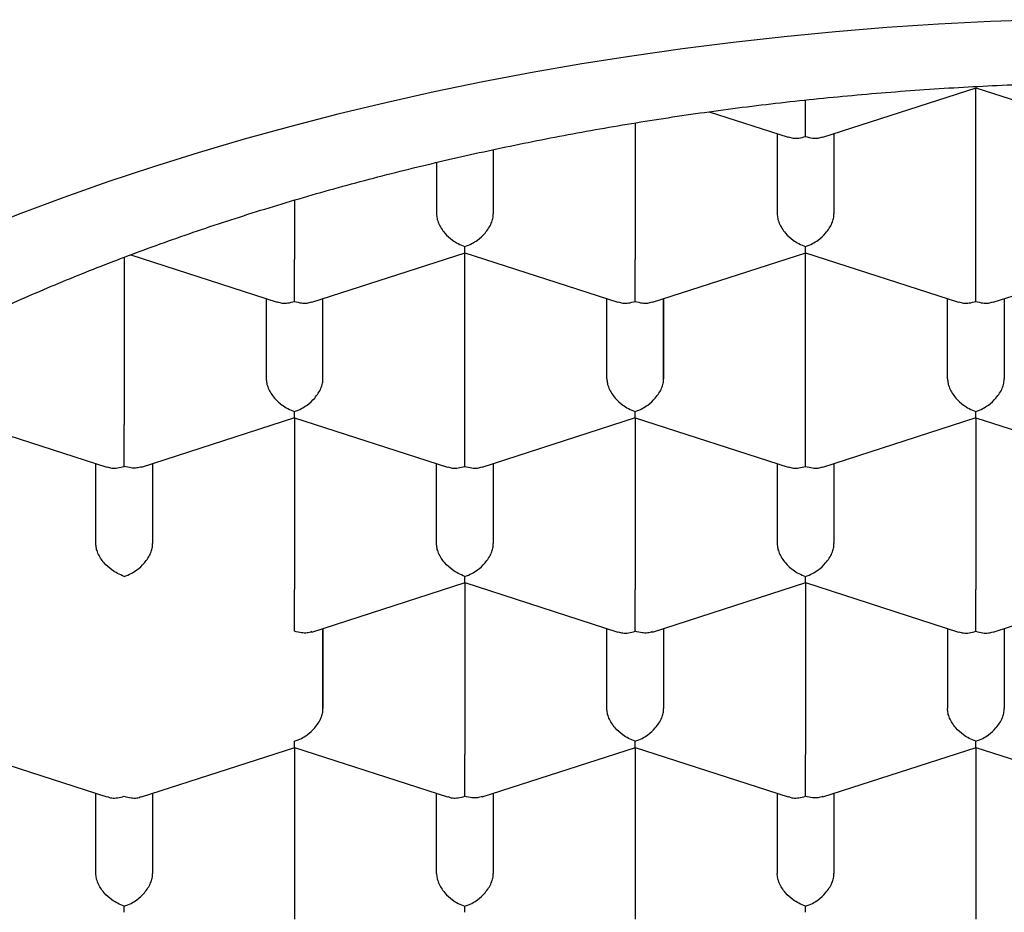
# Model space of a CAD drawing. Header units: millimetres. Extents: x 8 to 692, y 12 to 803.
# Tile 43 of 66: x 295.74 to 300.08, y 651.33 to 655.26. Entities that reach past the tile are written whole.
import ezdxf

# ---------------------------------------------------------------- set-up
doc = ezdxf.new("R2010")
doc.units = ezdxf.units.MM

msp = doc.modelspace()

# ---------------------------------------------------------------- linework, layer by layer
at = {"color": 7, "linetype": 'Continuous', "lineweight": 30}
for p, q in [((299.2763, 654.7452), (299.9506, 654.9629)), ((299.9497, 654.9629), (300.6238, 654.7452)), ((299.9501, 654.2063), (299.9501, 654.9627)), ((298.7761, 654.8575), (299.1238, 654.7452)), ((298.4501, 654.8083), (298.4501, 654.2063)), ((299.0751, 654.761), (299.0751, 654.408)), ((299.3251, 654.761), (299.3251, 654.408)), ((299.3251, 654.761), (299.3251, 654.408)), ((297.8251, 654.6906), (297.8251, 654.408)), ((297.5751, 654.634), (297.5751, 654.408)), ((296.9501, 654.4681), (296.9501, 654.2063)), ((296.2001, 654.2157), (296.2001, 653.4798)), ((296.2294, 654.2269), (296.8738, 654.0188)), ((297.0263, 654.0188), (297.7006, 654.2365)), ((297.6997, 654.2364), (298.3738, 654.0188)), ((297.7001, 653.4798), (297.7001, 654.2363)), ((298.5263, 654.0188), (299.2006, 654.2365)), ((299.1997, 654.2364), (299.8738, 654.0188)), ((299.2001, 653.4798), (299.2001, 654.2363)), ((300.0263, 654.0188), (300.7006, 654.2365)), ((296.8251, 654.0345), (296.8251, 653.6816)), ((297.0751, 653.6816), (297.0751, 654.0345)), ((297.0751, 653.6816), (297.0751, 654.0345)), ((298.3251, 653.6816), (298.3251, 654.0345)), ((298.5751, 654.0345), (298.5751, 653.6816)), ((298.5751, 653.6816), (298.5751, 654.0345)), ((299.8251, 653.6816), (299.8251, 654.0345)), ((300.0751, 654.0345), (300.0751, 653.6816)), ((300.0751, 654.0345), (300.0751, 653.6816)), ((295.4497, 653.51), (296.1238, 653.2924)), ((296.2765, 653.2924), (296.9506, 653.5101)), ((296.9497, 653.51), (297.6238, 653.2924)), ((296.9501, 653.5099), (296.9501, 652.7534)), ((297.7763, 653.2924), (298.4506, 653.5101)), ((298.4497, 653.51), (299.1238, 653.2924)), ((298.4501, 653.5099), (298.4501, 652.7534)), ((299.2763, 653.2924), (299.9506, 653.5101)), ((299.9497, 653.51), (300.6238, 653.2924)), ((299.9501, 653.5099), (299.9501, 652.7534)), ((296.0751, 652.9552), (296.0751, 653.3081)), ((296.3251, 653.3081), (296.3251, 652.9552)), ((296.3251, 653.3081), (296.3251, 652.9552)), ((297.5751, 652.9552), (297.5751, 653.3081)), ((297.8251, 653.3081), (297.8251, 652.9552)), ((297.8251, 653.3081), (297.8251, 652.9552)), ((299.0751, 653.3081), (299.0751, 652.9552)), ((299.3251, 653.3081), (299.3251, 652.9552)), ((299.3251, 653.3081), (299.3251, 652.9552)), ((297.0265, 652.566), (297.7006, 652.7837)), ((297.6997, 652.7836), (298.3738, 652.566)), ((297.7001, 652.7835), (297.7001, 652.027)), ((298.5265, 652.566), (299.2006, 652.7837)), ((299.1997, 652.7836), (299.8738, 652.566)), ((299.2001, 652.7835), (299.2001, 652.027)), ((300.0263, 652.566), (300.7006, 652.7837)), ((297.0751, 652.5817), (297.0751, 652.2288)), ((297.0751, 652.2288), (297.0751, 652.5817)), ((298.3251, 652.2288), (298.3251, 652.5817)), ((298.5751, 652.5817), (298.5751, 652.2288)), ((298.5751, 652.5817), (298.5751, 652.2288)), ((299.8251, 652.5817), (299.8251, 652.2288)), ((300.0751, 652.5817), (300.0751, 652.2288)), ((300.0751, 652.5817), (300.0751, 652.2288)), ((295.4497, 652.0572), (296.1238, 651.8396)), ((296.2763, 651.8396), (296.9506, 652.0573)), ((296.9497, 652.0572), (297.6238, 651.8396)), ((296.9501, 652.0571), (296.9501, 651.3006)), ((297.7765, 651.8396), (298.4506, 652.0573)), ((298.4497, 652.0572), (299.1238, 651.8396)), ((298.4501, 652.0571), (298.4501, 651.3006)), ((299.2765, 651.8396), (299.9506, 652.0573)), ((299.9497, 652.0572), (300.6238, 651.8396)), ((299.9501, 652.0571), (299.9501, 651.3006)), ((296.0751, 651.5024), (296.0751, 651.8553)), ((296.3251, 651.8553), (296.3251, 651.5024)), ((296.3251, 651.8553), (296.3251, 651.5024)), ((297.5751, 651.5024), (297.5751, 651.8553)), ((297.8251, 651.8553), (297.8251, 651.5024)), ((297.8251, 651.8553), (297.8251, 651.5024)), ((299.0751, 651.8553), (299.0751, 651.5024)), ((299.3251, 651.8553), (299.3251, 651.5024)), ((299.3251, 651.8553), (299.3251, 651.5024))]:
    msp.add_line(p, q, dxfattribs=at)
at = {"color": 7, "linetype": 'Continuous', "lineweight": 30, "flags": 128}
msp.add_lwpolyline([(300.2421, 655.2629), (300.0136, 655.2546), (299.7854, 655.2428), (299.558, 655.2278), (299.3313, 655.2094), (299.1055, 655.1877), (298.8808, 655.1627), (298.6574, 655.1344), (298.4354, 655.1029), (298.2149, 655.0681), (297.9962, 655.0302), (297.7793, 654.989), (297.5643, 654.9446), (297.3516, 654.8972), (297.1411, 654.8466), (296.9331, 654.793), (296.7277, 654.7363), (296.5249, 654.6767), (296.3251, 654.6141), (296.1282, 654.5486), (295.9345, 654.4803), (295.744, 654.4091), (295.5569, 654.3352)], dxfattribs=at)
at = {"color": 7, "linetype": 'Continuous', "lineweight": 30}
for points, knots in [([(292.6751, 650.5011), (292.6763, 650.5616), (292.6789, 650.6827), (292.6994, 650.8641), (292.732, 651.0449), (292.7779, 651.2247), (292.8368, 651.4034), (292.9086, 651.5806), (292.9931, 651.7561), (293.0911, 651.9311), (293.2029, 652.1052), (293.3287, 652.2782), (293.4672, 652.4481), (293.6182, 652.6146), (293.7814, 652.7773), (293.9566, 652.9362), (294.1434, 653.0908), (294.3433, 653.2424), (294.5567, 653.3905), (294.7833, 653.5348), (295.0207, 653.6736), (295.2661, 653.8052), (295.5188, 653.9298), (295.7781, 654.0472), (296.0459, 654.1586), (296.3243, 654.2646), (296.6133, 654.3648), (296.9125, 654.459), (297.2187, 654.5459), (297.5282, 654.6247), (297.8404, 654.6954), (298.1546, 654.7582), (298.4732, 654.8137), (298.7986, 654.8622), (299.1307, 654.9033), (299.4688, 654.9367), (299.8092, 654.9621), (300.1479, 654.9792), (300.4843, 654.9881), (300.818, 654.9892), (301.1515, 654.9826), (301.4873, 654.9682), (301.825, 654.9455), (302.1639, 654.9146), (302.5001, 654.8756), (302.8298, 654.829), (303.1526, 654.7752), (303.4681, 654.7145), (303.7789, 654.6466), (304.0872, 654.5708), (304.3925, 654.4869), (304.6939, 654.395), (304.9881, 654.2959), (305.2716, 654.1909), (305.5444, 654.0804), (305.8062, 653.9647), (306.0592, 653.843), (306.3053, 653.7144), (306.5437, 653.5788), (306.7737, 653.4362), (306.9926, 653.2882), (307.1981, 653.1367), (307.39, 652.9819), (307.5686, 652.8242), (307.7353, 652.6626), (307.8914, 652.4957), (308.036, 652.3236), (308.1687, 652.1465), (308.2877, 651.9663), (308.3872, 651.7935), (308.4694, 651.6286), (308.5366, 651.4722), (308.5938, 651.3145), (308.6412, 651.1548), (308.6785, 650.993), (308.7052, 650.8294), (308.7219, 650.6653), (308.724, 650.5558), (308.7251, 650.5011)], [0, 0, 0, 0, 0.012881, 0.025772, 0.038664, 0.051545, 0.064425, 0.077317, 0.090208, 0.103089, 0.116324, 0.12957, 0.142816, 0.156051, 0.169276, 0.182513, 0.19575, 0.208976, 0.222585, 0.236207, 0.249829, 0.263438, 0.276664, 0.289901, 0.303138, 0.316363, 0.329973, 0.343595, 0.357217, 0.370826, 0.384052, 0.397288, 0.410525, 0.423751, 0.43736, 0.450982, 0.464604, 0.478214, 0.491439, 0.504676, 0.517913, 0.531138, 0.544748, 0.55837, 0.571992, 0.585601, 0.598827, 0.612064, 0.6253, 0.638526, 0.652135, 0.665757, 0.679379, 0.692989, 0.706214, 0.719451, 0.732688, 0.745914, 0.759523, 0.773145, 0.786767, 0.800376, 0.813602, 0.826839, 0.840076, 0.853301, 0.866911, 0.880533, 0.894155, 0.907764, 0.919168, 0.93058, 0.941991, 0.953396, 0.965043, 0.976698, 0.988353, 1, 1, 1, 1]), ([(299.2001, 654.7483), (299.2001, 654.7554), (299.2002, 654.7686), (299.2004, 654.7979), (299.2, 654.8294), (299.2001, 654.862), (299.2002, 654.887), (299.2001, 654.902), (299.2001, 654.9088)], [0, 0, 0, 0, 0.189014, 0.351793, 0.598297, 0.7453, 0.884558, 1, 1, 1, 1]), ([(299.1243, 654.7467), (299.1311, 654.7444), (299.1452, 654.7396), (299.1714, 654.7408), (299.19, 654.7457), (299.2001, 654.7483)], [0, 0, 0, 0, 0.304743, 0.62643, 1, 1, 1, 1]), ([(299.2001, 654.7483), (299.2101, 654.7457), (299.2288, 654.7408), (299.255, 654.7396), (299.269, 654.7444), (299.2759, 654.7467)], [0, 0, 0, 0, 0.373509, 0.695176, 1, 1, 1, 1]), ([(297.5751, 654.408), (297.5755, 654.4014), (297.5764, 654.3878), (297.5836, 654.366), (297.5952, 654.3439), (297.6149, 654.3177), (297.6405, 654.2943), (297.6711, 654.275), (297.6899, 654.2679), (297.7001, 654.264)], [0, 0, 0, 0, 0.1113932, 0.2273112, 0.3489592, 0.477381, 0.69267, 0.834868, 1, 1, 1, 1]), ([(297.7001, 654.264), (297.7102, 654.2679), (297.729, 654.275), (297.7597, 654.2943), (297.7853, 654.3177), (297.805, 654.3439), (297.8166, 654.366), (297.8238, 654.3878), (297.8246, 654.4014), (297.8251, 654.408)], [0, 0, 0, 0, 0.1651044, 0.3072931, 0.5226184, 0.6510258, 0.7726688, 0.8885917, 1, 1, 1, 1]), ([(299.0751, 654.408), (299.0755, 654.4014), (299.0764, 654.3878), (299.0836, 654.366), (299.0952, 654.3439), (299.1149, 654.3177), (299.1405, 654.2943), (299.1711, 654.275), (299.1899, 654.2679), (299.2001, 654.264)], [0, 0, 0, 0, 0.111393, 0.227311, 0.348959, 0.477381, 0.69267, 0.834868, 1, 1, 1, 1]), ([(299.2001, 654.264), (299.2102, 654.2679), (299.229, 654.275), (299.2597, 654.2943), (299.2853, 654.3177), (299.305, 654.3439), (299.3166, 654.366), (299.3238, 654.3878), (299.3246, 654.4014), (299.3251, 654.408)], [0, 0, 0, 0, 0.165104, 0.307293, 0.522618, 0.651026, 0.772669, 0.888592, 1, 1, 1, 1]), ([(297.7002, 654.238), (297.7002, 654.2379), (297.7004, 654.2377), (297.7002, 654.2473), (297.7001, 654.2582), (297.7001, 654.264)], [0, 0, 0, 0, 0.304743, 0.62643, 1, 1, 1, 1]), ([(299.2002, 654.238), (299.2002, 654.2379), (299.2004, 654.2377), (299.2002, 654.2473), (299.2001, 654.2582), (299.2001, 654.264)], [0, 0, 0, 0, 0.305413, 0.62679, 1, 1, 1, 1]), ([(296.9501, 654.0219), (296.9501, 654.029), (296.9502, 654.0422), (296.9504, 654.0715), (296.95, 654.103), (296.9501, 654.1356), (296.9502, 654.1615), (296.9501, 654.1856), (296.9501, 654.1995), (296.9501, 654.2063)], [0, 0, 0, 0, 0.165104, 0.307293, 0.522618, 0.651026, 0.772669, 0.888592, 1, 1, 1, 1]), ([(298.4501, 654.0219), (298.4501, 654.029), (298.4502, 654.0422), (298.4504, 654.0715), (298.45, 654.103), (298.4501, 654.1356), (298.4502, 654.1615), (298.4501, 654.1856), (298.4501, 654.1995), (298.4501, 654.2063)], [0, 0, 0, 0, 0.165104, 0.307293, 0.522618, 0.651026, 0.772669, 0.888592, 1, 1, 1, 1]), ([(299.9501, 654.0219), (299.9501, 654.029), (299.9502, 654.0422), (299.9504, 654.0715), (299.95, 654.103), (299.9501, 654.1356), (299.9502, 654.1615), (299.9501, 654.1856), (299.9501, 654.1995), (299.9501, 654.2063)], [0, 0, 0, 0, 0.165104, 0.307293, 0.522618, 0.651026, 0.772669, 0.888592, 1, 1, 1, 1]), ([(296.8743, 654.0203), (296.8811, 654.018), (296.8952, 654.0132), (296.9214, 654.0144), (296.94, 654.0193), (296.9501, 654.0219)], [0, 0, 0, 0, 0.304743, 0.62643, 1, 1, 1, 1]), ([(296.9501, 654.0219), (296.9601, 654.0193), (296.9788, 654.0144), (297.005, 654.0132), (297.019, 654.018), (297.0259, 654.0203)], [0, 0, 0, 0, 0.373509, 0.695176, 1, 1, 1, 1]), ([(298.3743, 654.0203), (298.3811, 654.018), (298.3952, 654.0132), (298.4214, 654.0144), (298.44, 654.0193), (298.4501, 654.0219)], [0, 0, 0, 0, 0.304743, 0.62643, 1, 1, 1, 1]), ([(298.4501, 654.0219), (298.4601, 654.0193), (298.4788, 654.0144), (298.505, 654.0132), (298.519, 654.018), (298.5259, 654.0203)], [0, 0, 0, 0, 0.373509, 0.695176, 1, 1, 1, 1]), ([(299.8743, 654.0203), (299.8811, 654.018), (299.8952, 654.0132), (299.9214, 654.0144), (299.94, 654.0193), (299.9501, 654.0219)], [0, 0, 0, 0, 0.3047428, 0.6264303, 1, 1, 1, 1]), ([(299.9501, 654.0219), (299.9601, 654.0193), (299.9788, 654.0144), (300.005, 654.0132), (300.019, 654.018), (300.0259, 654.0203)], [0, 0, 0, 0, 0.373509, 0.695176, 1, 1, 1, 1]), ([(296.8251, 653.6816), (296.8255, 653.675), (296.8264, 653.6614), (296.8336, 653.6396), (296.8452, 653.6174), (296.8649, 653.5912), (296.8905, 653.5678), (296.9211, 653.5486), (296.9399, 653.5415), (296.9501, 653.5376)], [0, 0, 0, 0, 0.111393, 0.227311, 0.348959, 0.477381, 0.69267, 0.834868, 1, 1, 1, 1]), ([(296.9501, 653.5376), (296.9602, 653.5415), (296.979, 653.5486), (297.0097, 653.5678), (297.0353, 653.5912), (297.055, 653.6174), (297.0666, 653.6396), (297.0738, 653.6614), (297.0746, 653.675), (297.0751, 653.6816)], [0, 0, 0, 0, 0.165104, 0.307293, 0.522618, 0.651026, 0.772669, 0.888592, 1, 1, 1, 1]), ([(298.3251, 653.6816), (298.3255, 653.675), (298.3264, 653.6614), (298.3336, 653.6396), (298.3452, 653.6174), (298.3649, 653.5912), (298.3905, 653.5678), (298.4211, 653.5486), (298.4399, 653.5415), (298.4501, 653.5376)], [0, 0, 0, 0, 0.1113932, 0.2273113, 0.3489592, 0.477381, 0.6926704, 0.8348682, 1, 1, 1, 1]), ([(298.4501, 653.5376), (298.4602, 653.5415), (298.479, 653.5486), (298.5097, 653.5678), (298.5353, 653.5912), (298.555, 653.6174), (298.5666, 653.6396), (298.5738, 653.6614), (298.5746, 653.675), (298.5751, 653.6816)], [0, 0, 0, 0, 0.165104, 0.307293, 0.522618, 0.651026, 0.772669, 0.888592, 1, 1, 1, 1]), ([(299.8251, 653.6816), (299.8255, 653.675), (299.8264, 653.6614), (299.8336, 653.6396), (299.8452, 653.6174), (299.8649, 653.5912), (299.8905, 653.5678), (299.9211, 653.5486), (299.9399, 653.5415), (299.9501, 653.5376)], [0, 0, 0, 0, 0.111393, 0.227311, 0.348959, 0.477381, 0.69267, 0.834868, 1, 1, 1, 1]), ([(299.9501, 653.5376), (299.9602, 653.5415), (299.979, 653.5486), (300.0097, 653.5678), (300.0353, 653.5912), (300.055, 653.6174), (300.0666, 653.6396), (300.0738, 653.6614), (300.0746, 653.675), (300.0751, 653.6816)], [0, 0, 0, 0, 0.165104, 0.307293, 0.522618, 0.651026, 0.772669, 0.888592, 1, 1, 1, 1]), ([(296.9502, 653.5116), (296.9502, 653.5115), (296.9504, 653.5113), (296.9502, 653.5209), (296.9501, 653.5318), (296.9501, 653.5376)], [0, 0, 0, 0, 0.305413, 0.62679, 1, 1, 1, 1]), ([(298.4502, 653.5116), (298.4502, 653.5115), (298.4504, 653.5113), (298.4502, 653.5209), (298.4501, 653.5318), (298.4501, 653.5376)], [0, 0, 0, 0, 0.305413, 0.62679, 1, 1, 1, 1]), ([(299.9502, 653.5116), (299.9502, 653.5115), (299.9504, 653.5113), (299.9502, 653.5209), (299.9501, 653.5318), (299.9501, 653.5376)], [0, 0, 0, 0, 0.3054132, 0.6267905, 1, 1, 1, 1]), ([(296.2001, 653.2955), (296.2001, 653.3026), (296.2002, 653.3158), (296.2004, 653.3451), (296.2, 653.3766), (296.2001, 653.4092), (296.2002, 653.4351), (296.2001, 653.4592), (296.2001, 653.473), (296.2001, 653.4798)], [0, 0, 0, 0, 0.165104, 0.307293, 0.522618, 0.651026, 0.772669, 0.888592, 1, 1, 1, 1]), ([(297.7001, 653.2955), (297.7001, 653.3026), (297.7002, 653.3158), (297.7004, 653.3451), (297.7, 653.3766), (297.7001, 653.4092), (297.7002, 653.4351), (297.7001, 653.4592), (297.7001, 653.473), (297.7001, 653.4798)], [0, 0, 0, 0, 0.165104, 0.307293, 0.522618, 0.651026, 0.772669, 0.888592, 1, 1, 1, 1]), ([(299.2001, 653.2955), (299.2001, 653.3026), (299.2002, 653.3158), (299.2004, 653.3451), (299.2, 653.3766), (299.2001, 653.4092), (299.2002, 653.4351), (299.2001, 653.4592), (299.2001, 653.473), (299.2001, 653.4798)], [0, 0, 0, 0, 0.165104, 0.307293, 0.522618, 0.651026, 0.772669, 0.888592, 1, 1, 1, 1]), ([(296.1243, 653.2939), (296.1311, 653.2916), (296.1452, 653.2868), (296.1714, 653.288), (296.19, 653.2929), (296.2001, 653.2955)], [0, 0, 0, 0, 0.3047428, 0.6264303, 1, 1, 1, 1]), ([(296.276, 653.294), (296.2692, 653.2918), (296.2553, 653.2871), (296.2289, 653.2881), (296.2102, 653.2929), (296.2001, 653.2955)], [0, 0, 0, 0, 0.305413, 0.62679, 1, 1, 1, 1]), ([(297.6243, 653.2939), (297.6311, 653.2916), (297.6452, 653.2868), (297.6714, 653.288), (297.69, 653.2929), (297.7001, 653.2955)], [0, 0, 0, 0, 0.304743, 0.62643, 1, 1, 1, 1]), ([(297.7001, 653.2955), (297.7101, 653.2929), (297.7288, 653.288), (297.755, 653.2868), (297.769, 653.2916), (297.7759, 653.2939)], [0, 0, 0, 0, 0.373509, 0.695176, 1, 1, 1, 1]), ([(299.1243, 653.2939), (299.1311, 653.2916), (299.1452, 653.2868), (299.1714, 653.288), (299.19, 653.2929), (299.2001, 653.2955)], [0, 0, 0, 0, 0.304743, 0.62643, 1, 1, 1, 1]), ([(299.2001, 653.2955), (299.2101, 653.2929), (299.2288, 653.288), (299.255, 653.2868), (299.269, 653.2916), (299.2759, 653.2939)], [0, 0, 0, 0, 0.373509, 0.695176, 1, 1, 1, 1]), ([(296.2001, 652.8112), (296.19, 652.8151), (296.1713, 652.8223), (296.1408, 652.8418), (296.1148, 652.8647), (296.0952, 652.8911), (296.0837, 652.9132), (296.0764, 652.935), (296.0755, 652.9486), (296.0751, 652.9552)], [0, 0, 0, 0, 0.165104, 0.307293, 0.522618, 0.651026, 0.772669, 0.888592, 1, 1, 1, 1]), ([(296.2001, 652.8112), (296.2102, 652.815), (296.229, 652.8221), (296.2597, 652.8414), (296.2853, 652.8648), (296.305, 652.891), (296.3166, 652.9132), (296.3238, 652.9349), (296.3246, 652.9485), (296.3251, 652.9552)], [0, 0, 0, 0, 0.165104, 0.307293, 0.522618, 0.651026, 0.772669, 0.888592, 1, 1, 1, 1]), ([(297.7001, 652.8112), (297.69, 652.8151), (297.6713, 652.8223), (297.6408, 652.8418), (297.6148, 652.8647), (297.5952, 652.8911), (297.5837, 652.9132), (297.5764, 652.935), (297.5755, 652.9486), (297.5751, 652.9552)], [0, 0, 0, 0, 0.165104, 0.307293, 0.522618, 0.651026, 0.772669, 0.888592, 1, 1, 1, 1]), ([(297.7001, 652.8112), (297.7102, 652.815), (297.729, 652.8221), (297.7597, 652.8414), (297.7853, 652.8648), (297.805, 652.891), (297.8166, 652.9132), (297.8238, 652.9349), (297.8246, 652.9485), (297.8251, 652.9552)], [0, 0, 0, 0, 0.165104, 0.307293, 0.522618, 0.651026, 0.772669, 0.888592, 1, 1, 1, 1]), ([(299.0751, 652.9552), (299.0755, 652.9485), (299.0764, 652.9349), (299.0836, 652.9132), (299.0952, 652.891), (299.1149, 652.8648), (299.1405, 652.8414), (299.1711, 652.8221), (299.1899, 652.815), (299.2001, 652.8112)], [0, 0, 0, 0, 0.111393, 0.227311, 0.348959, 0.477381, 0.69267, 0.834868, 1, 1, 1, 1]), ([(299.2001, 652.8112), (299.2102, 652.815), (299.229, 652.8221), (299.2597, 652.8414), (299.2853, 652.8648), (299.305, 652.891), (299.3166, 652.9132), (299.3238, 652.9349), (299.3246, 652.9485), (299.3251, 652.9552)], [0, 0, 0, 0, 0.1651044, 0.3072931, 0.5226184, 0.6510258, 0.7726688, 0.8885917, 1, 1, 1, 1]), ([(297.7002, 652.7852), (297.7002, 652.7851), (297.7004, 652.7849), (297.7002, 652.7945), (297.7001, 652.8054), (297.7001, 652.8112)], [0, 0, 0, 0, 0.304743, 0.62643, 1, 1, 1, 1]), ([(299.2002, 652.7852), (299.2002, 652.7851), (299.2004, 652.7849), (299.2002, 652.7945), (299.2001, 652.8054), (299.2001, 652.8112)], [0, 0, 0, 0, 0.305413, 0.62679, 1, 1, 1, 1]), ([(296.9501, 652.5691), (296.9501, 652.5762), (296.9502, 652.5894), (296.9504, 652.6187), (296.95, 652.6502), (296.9501, 652.6828), (296.9502, 652.7087), (296.9501, 652.7327), (296.9501, 652.7466), (296.9501, 652.7534)], [0, 0, 0, 0, 0.165104, 0.307293, 0.522618, 0.651026, 0.772669, 0.888592, 1, 1, 1, 1]), ([(298.4501, 652.5691), (298.4501, 652.5762), (298.4502, 652.5894), (298.4504, 652.6187), (298.45, 652.6502), (298.4501, 652.6828), (298.4502, 652.7087), (298.4501, 652.7327), (298.4501, 652.7466), (298.4501, 652.7534)], [0, 0, 0, 0, 0.165104, 0.307293, 0.522618, 0.651026, 0.772669, 0.888592, 1, 1, 1, 1]), ([(299.9501, 652.5691), (299.9501, 652.5762), (299.9502, 652.5894), (299.9504, 652.6187), (299.95, 652.6502), (299.9501, 652.6828), (299.9502, 652.7087), (299.9501, 652.7327), (299.9501, 652.7466), (299.9501, 652.7534)], [0, 0, 0, 0, 0.1651044, 0.3072931, 0.5226184, 0.6510258, 0.7726688, 0.8885917, 1, 1, 1, 1]), ([(297.026, 652.5676), (297.0192, 652.5653), (297.0053, 652.5607), (296.9789, 652.5617), (296.9602, 652.5665), (296.9501, 652.5691)], [0, 0, 0, 0, 0.305417, 0.626793, 1, 1, 1, 1]), ([(298.3743, 652.5675), (298.3811, 652.5652), (298.3952, 652.5604), (298.4214, 652.5615), (298.44, 652.5664), (298.4501, 652.5691)], [0, 0, 0, 0, 0.304743, 0.62643, 1, 1, 1, 1]), ([(298.526, 652.5676), (298.5192, 652.5653), (298.5053, 652.5607), (298.4789, 652.5617), (298.4602, 652.5665), (298.4501, 652.5691)], [0, 0, 0, 0, 0.305413, 0.62679, 1, 1, 1, 1]), ([(299.8743, 652.5675), (299.8811, 652.5652), (299.8952, 652.5604), (299.9214, 652.5615), (299.94, 652.5664), (299.9501, 652.5691)], [0, 0, 0, 0, 0.3047428, 0.6264303, 1, 1, 1, 1]), ([(299.9501, 652.5691), (299.9601, 652.5664), (299.9788, 652.5615), (300.005, 652.5604), (300.019, 652.5652), (300.0259, 652.5675)], [0, 0, 0, 0, 0.373509, 0.695176, 1, 1, 1, 1]), ([(296.9501, 652.0848), (296.9602, 652.0886), (296.979, 652.0957), (297.0097, 652.115), (297.0353, 652.1384), (297.055, 652.1646), (297.0666, 652.1867), (297.0738, 652.2085), (297.0746, 652.2221), (297.0751, 652.2288)], [0, 0, 0, 0, 0.165104, 0.307293, 0.522618, 0.651026, 0.772669, 0.888592, 1, 1, 1, 1]), ([(298.4501, 652.0848), (298.44, 652.0887), (298.4213, 652.0959), (298.3908, 652.1154), (298.3648, 652.1383), (298.3452, 652.1647), (298.3337, 652.1868), (298.3264, 652.2086), (298.3255, 652.2221), (298.3251, 652.2288)], [0, 0, 0, 0, 0.1651044, 0.3072931, 0.5226184, 0.6510258, 0.7726688, 0.8885917, 1, 1, 1, 1]), ([(298.4501, 652.0848), (298.4602, 652.0886), (298.479, 652.0957), (298.5097, 652.115), (298.5353, 652.1384), (298.555, 652.1646), (298.5666, 652.1867), (298.5738, 652.2085), (298.5746, 652.2221), (298.5751, 652.2288)], [0, 0, 0, 0, 0.1651044, 0.3072931, 0.5226184, 0.6510258, 0.7726688, 0.8885917, 1, 1, 1, 1]), ([(299.9501, 652.0848), (299.94, 652.0887), (299.9213, 652.0959), (299.8908, 652.1154), (299.8648, 652.1383), (299.8452, 652.1647), (299.8337, 652.1868), (299.8264, 652.2086), (299.8255, 652.2221), (299.8251, 652.2288)], [0, 0, 0, 0, 0.165104, 0.307293, 0.522618, 0.651026, 0.772669, 0.888592, 1, 1, 1, 1]), ([(299.9501, 652.0848), (299.9602, 652.0886), (299.979, 652.0957), (300.0097, 652.115), (300.0353, 652.1384), (300.055, 652.1646), (300.0666, 652.1867), (300.0738, 652.2085), (300.0746, 652.2221), (300.0751, 652.2288)], [0, 0, 0, 0, 0.1651044, 0.3072931, 0.5226184, 0.6510258, 0.7726688, 0.8885917, 1, 1, 1, 1]), ([(296.9502, 652.0588), (296.9502, 652.0587), (296.9504, 652.0585), (296.9502, 652.068), (296.9501, 652.079), (296.9501, 652.0848)], [0, 0, 0, 0, 0.305417, 0.626793, 1, 1, 1, 1]), ([(298.4502, 652.0588), (298.4502, 652.0587), (298.4504, 652.0585), (298.4502, 652.068), (298.4501, 652.079), (298.4501, 652.0848)], [0, 0, 0, 0, 0.304743, 0.62643, 1, 1, 1, 1]), ([(299.9502, 652.0588), (299.9502, 652.0587), (299.9504, 652.0585), (299.9502, 652.068), (299.9501, 652.079), (299.9501, 652.0848)], [0, 0, 0, 0, 0.304743, 0.62643, 1, 1, 1, 1]), ([(297.7001, 651.8427), (297.7001, 651.8498), (297.7002, 651.863), (297.7004, 651.8922), (297.7, 651.9238), (297.7001, 651.9564), (297.7002, 651.9822), (297.7001, 652.0063), (297.7001, 652.0202), (297.7001, 652.027)], [0, 0, 0, 0, 0.165104, 0.307293, 0.522618, 0.651026, 0.772669, 0.888592, 1, 1, 1, 1]), ([(299.2001, 651.8427), (299.2001, 651.8498), (299.2002, 651.863), (299.2004, 651.8922), (299.2, 651.9238), (299.2001, 651.9564), (299.2002, 651.9822), (299.2001, 652.0063), (299.2001, 652.0202), (299.2001, 652.027)], [0, 0, 0, 0, 0.165104, 0.307293, 0.522618, 0.651026, 0.772669, 0.888592, 1, 1, 1, 1]), ([(296.1243, 651.8411), (296.1311, 651.8388), (296.1452, 651.834), (296.1714, 651.8351), (296.19, 651.84), (296.2001, 651.8427)], [0, 0, 0, 0, 0.304747, 0.626433, 1, 1, 1, 1]), ([(296.2001, 651.8427), (296.2101, 651.84), (296.2288, 651.8351), (296.255, 651.834), (296.269, 651.8388), (296.2759, 651.8411)], [0, 0, 0, 0, 0.373508, 0.695176, 1, 1, 1, 1]), ([(297.6243, 651.8411), (297.6311, 651.8388), (297.6452, 651.834), (297.6714, 651.8351), (297.69, 651.84), (297.7001, 651.8427)], [0, 0, 0, 0, 0.304743, 0.62643, 1, 1, 1, 1]), ([(297.776, 651.8412), (297.7692, 651.8389), (297.7553, 651.8343), (297.7289, 651.8353), (297.7102, 651.8401), (297.7001, 651.8427)], [0, 0, 0, 0, 0.3054132, 0.6267905, 1, 1, 1, 1]), ([(299.1243, 651.8411), (299.1311, 651.8388), (299.1452, 651.834), (299.1714, 651.8351), (299.19, 651.84), (299.2001, 651.8427)], [0, 0, 0, 0, 0.304743, 0.62643, 1, 1, 1, 1]), ([(299.276, 651.8412), (299.2692, 651.8389), (299.2553, 651.8343), (299.2289, 651.8353), (299.2102, 651.8401), (299.2001, 651.8427)], [0, 0, 0, 0, 0.305413, 0.62679, 1, 1, 1, 1]), ([(296.2001, 651.3584), (296.19, 651.3623), (296.1713, 651.3695), (296.1408, 651.3889), (296.1148, 651.4119), (296.0952, 651.4383), (296.0837, 651.4604), (296.0764, 651.4822), (296.0755, 651.4957), (296.0751, 651.5024)], [0, 0, 0, 0, 0.1651044, 0.3072931, 0.5226184, 0.6510258, 0.7726688, 0.8885917, 1, 1, 1, 1]), ([(296.2001, 651.3584), (296.2102, 651.3622), (296.229, 651.3693), (296.2597, 651.3886), (296.2853, 651.412), (296.305, 651.4382), (296.3166, 651.4603), (296.3238, 651.4821), (296.3246, 651.4957), (296.3251, 651.5024)], [0, 0, 0, 0, 0.165104, 0.307293, 0.522618, 0.651026, 0.772669, 0.888592, 1, 1, 1, 1]), ([(297.5751, 651.5024), (297.5755, 651.4957), (297.5764, 651.4821), (297.5836, 651.4603), (297.5952, 651.4382), (297.6149, 651.412), (297.6405, 651.3886), (297.6711, 651.3693), (297.6899, 651.3622), (297.7001, 651.3584)], [0, 0, 0, 0, 0.1113932, 0.2273113, 0.3489592, 0.477381, 0.6926704, 0.8348682, 1, 1, 1, 1]), ([(297.7001, 651.3584), (297.7102, 651.3622), (297.729, 651.3693), (297.7597, 651.3886), (297.7853, 651.412), (297.805, 651.4382), (297.8166, 651.4603), (297.8238, 651.4821), (297.8246, 651.4957), (297.8251, 651.5024)], [0, 0, 0, 0, 0.165104, 0.307293, 0.522618, 0.651026, 0.772669, 0.888592, 1, 1, 1, 1]), ([(299.2001, 651.3584), (299.19, 651.3623), (299.1713, 651.3695), (299.1408, 651.3889), (299.1148, 651.4119), (299.0952, 651.4383), (299.0837, 651.4604), (299.0764, 651.4822), (299.0755, 651.4957), (299.0751, 651.5024)], [0, 0, 0, 0, 0.165104, 0.307293, 0.522618, 0.651026, 0.772669, 0.888592, 1, 1, 1, 1]), ([(299.2001, 651.3584), (299.2102, 651.3622), (299.229, 651.3693), (299.2597, 651.3886), (299.2853, 651.412), (299.305, 651.4382), (299.3166, 651.4603), (299.3238, 651.4821), (299.3246, 651.4957), (299.3251, 651.5024)], [0, 0, 0, 0, 0.1651044, 0.3072931, 0.5226184, 0.6510258, 0.7726688, 0.8885917, 1, 1, 1, 1]), ([(296.2002, 651.3324), (296.2002, 651.3323), (296.2004, 651.3321), (296.2002, 651.3416), (296.2001, 651.3525), (296.2001, 651.3584)], [0, 0, 0, 0, 0.304743, 0.62643, 1, 1, 1, 1]), ([(297.7002, 651.3324), (297.7002, 651.3323), (297.7004, 651.3321), (297.7002, 651.3416), (297.7001, 651.3525), (297.7001, 651.3584)], [0, 0, 0, 0, 0.3054132, 0.6267905, 1, 1, 1, 1]), ([(299.2002, 651.3324), (299.2002, 651.3323), (299.2004, 651.3321), (299.2002, 651.3416), (299.2001, 651.3525), (299.2001, 651.3584)], [0, 0, 0, 0, 0.304743, 0.62643, 1, 1, 1, 1])]:
    msp.add_open_spline(points, degree=3, knots=knots, dxfattribs=at)

doc.saveas('drawing.dxf')
